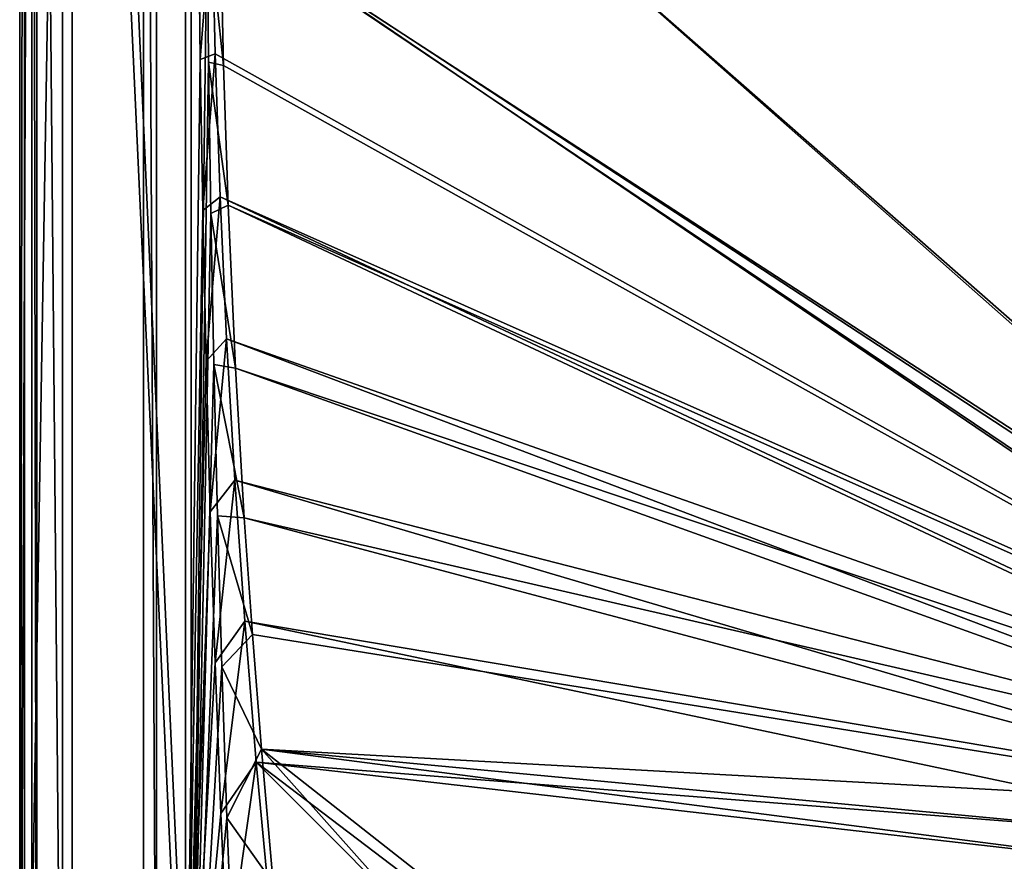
# Model space of a CAD drawing. Header units: metres. Extents: x -904 to 0, y -908 to 0.
# Tile 10 of 158: x -904 to -601, y -739 to -480. Entities that reach past the tile are written whole.
import ezdxf

# ---------------------------------------------------------------- set-up
doc = ezdxf.new("R2010")
doc.units = ezdxf.units.M

msp = doc.modelspace()

# ---------------------------------------------------------------- linework, layer by layer
at = {"layer": 'top01'}
for points in [[(-861.852783, -55.819561, 164.559708), (-861.852783, -848.81958, 164.559708), (-865.852783, -55.819561, 164.559708)], [(-861.852783, -848.81958, 164.559708), (-865.852783, -848.81958, 164.559708), (-865.852783, -55.819561, 164.559708)], [(-861.852783, -55.819561, 2061.559814), (-865.852783, -55.819561, 2061.559814), (-861.852783, -848.81958, 2061.559814)], [(-865.852783, -55.819561, 2061.559814), (-865.852783, -848.81958, 2061.559814), (-861.852783, -848.81958, 2061.559814)], [(-865.852783, -55.819561, 2061.559814), (-865.852783, -55.819561, 164.559708), (-865.852783, -848.81958, 2061.559814)], [(-865.852783, -55.819561, 164.559708), (-865.852783, -848.81958, 164.559708), (-865.852783, -848.81958, 2061.559814)], [(-861.852783, -848.81958, 2061.559814), (-861.852783, -848.81958, 164.559708), (-861.852783, -55.819561, 2061.559814)], [(-861.852783, -848.81958, 164.559708), (-861.852783, -55.819561, 164.559708), (-861.852783, -55.819561, 2061.559814)]]:
    msp.add_3dface(points, dxfattribs=at)
at = {"layer": 'top0123458'}
for points in [[(-904.0047, 0), (-904.0047, -904.007874), (-902.477478, -1.527202, 175)], [(-900.269531, -3.735142), (-904.0047, -904.007874), (-904.0047, 0)], [(-904.0047, -904.007874), (-902.477478, -902.480652, 175), (-902.477478, -1.527202, 175)], [(-902.477478, -1.527202, 175), (-902.477478, -902.480652, 175), (-887.808289, -21.156561, 175)], [(-900.269531, -3.735142), (-900.269531, -900.272766), (-904.0047, -904.007874)], [(-900.269531, -900.272766), (-900.269531, -3.735142), (-898.768494, -898.771729, 172)], [(-900.269531, -3.735142), (-898.768494, -5.236164, 172), (-898.768494, -898.771729, 172)], [(-890.808289, -21.156561, 172), (-890.808289, -882.851196, 172), (-898.768494, -5.236164, 172)], [(-898.768494, -5.236164, 172), (-890.808289, -882.851196, 172), (-898.768494, -898.771729, 172)], [(-887.808289, -21.156561, 175), (-902.477478, -902.480652, 175), (-887.808289, -882.851196, 175)], [(-852.997375, -65.933052, 160.059708), (-852.997375, -838.075195, 160.059708), (-890.808289, -21.156561, 160.059708)], [(-890.808289, -21.156561, 160.059708), (-852.997375, -838.075195, 160.059708), (-890.808289, -882.851196, 160.059708)], [(-890.808289, -21.156561, 172), (-890.808289, -21.156561, 160.059708), (-890.808289, -882.851196, 172)], [(-890.808289, -21.156561, 160.059708), (-890.808289, -882.851196, 160.059708), (-890.808289, -882.851196, 172)], [(-887.808289, -882.851196, 175), (-887.808289, -882.851196, 163.059708), (-887.808289, -21.156561, 175)], [(-887.808289, -882.851196, 163.059708), (-887.808289, -21.156561, 163.059708), (-887.808289, -21.156561, 175)], [(-887.808289, -882.851196, 163.059708), (-851.22168, -839.286743, 163.059708), (-887.808289, -21.156561, 163.059708)], [(-851.22168, -839.286743, 163.059708), (-851.196777, -65.135635, 163.059708), (-887.808289, -21.156561, 163.059708)], [(-848.941895, -445.726074, 136.931274), (-848.4375, -492.117371, 136.350708), (-852.997375, -65.933052, 160.059708)], [(-852.997375, -65.933052, 160.059708), (-848.4375, -492.117371, 136.350708), (-852.997375, -838.075195, 160.059708)], [(-851.22168, -839.286743, 163.059708), (-846.315063, -446.429077, 139.342911), (-851.196777, -65.135635, 163.059708)], [(-845.314697, -356.196716, 116.153923), (-532.85614, -69.952972, 123.649483), (-452.00235, -701.143799, 107.12117)], [(-533.121887, -71.79866, 126.60218), (-842.808655, -357.886719, 119.110703), (-452.00235, -703.006531, 110.073418)], [(-844.886475, -445.980347, 113.802856), (-845.314697, -356.196716, 116.153923), (-452.00235, -701.143799, 107.12117)], [(-842.808655, -357.886719, 119.110703), (-842.345337, -447.27713, 116.769928), (-452.00235, -703.006531, 110.073418)], [(-845.858337, -492.946259, 138.861801), (-846.315063, -446.429077, 139.342911), (-851.22168, -839.286743, 163.059708)], [(-848.4375, -492.117371, 136.350708), (-848.941895, -445.726074, 136.931274), (-844.886475, -445.980347, 113.802856)], [(-843.877563, -490.322754, 112.641716), (-848.4375, -492.117371, 136.350708), (-844.886475, -445.980347, 113.802856)], [(-845.858337, -492.946259, 138.861801), (-841.302734, -493.934692, 115.548157), (-846.315063, -446.429077, 139.342911)], [(-841.302734, -493.934692, 115.548157), (-842.345337, -447.27713, 116.769928), (-846.315063, -446.429077, 139.342911)], [(-464.463654, -702.286743, 107.09124), (-843.877563, -490.322754, 112.641716), (-844.886475, -445.980347, 113.802856)], [(-464.463654, -702.286743, 107.09124), (-844.886475, -445.980347, 113.802856), (-452.00235, -701.143799, 107.12117)], [(-452.00235, -703.006531, 110.073418), (-842.345337, -447.27713, 116.769928), (-464.138885, -704.11969, 110.044273)], [(-842.345337, -447.27713, 116.769928), (-841.302734, -493.934692, 115.548157), (-464.138885, -704.11969, 110.044273)], [(-847.676453, -538.515747, 135.774841), (-848.4375, -492.117371, 136.350708), (-843.877563, -490.322754, 112.641716)], [(-842.35553, -534.305054, 111.489998), (-847.676453, -538.515747, 135.774841), (-843.877563, -490.322754, 112.641716)], [(-842.35553, -534.305054, 111.489998), (-843.877563, -490.322754, 112.641716), (-464.463654, -702.286743, 107.09124)], [(-848.4375, -492.117371, 136.350708), (-847.676453, -538.515747, 135.774841), (-852.997375, -838.075195, 160.059708)], [(-845.174438, -539.458984, 138.414886), (-845.858337, -492.946259, 138.861801), (-851.22168, -839.286743, 163.059708)], [(-845.174438, -539.458984, 138.414886), (-839.851379, -536.933594, 114.422195), (-845.858337, -492.946259, 138.861801)], [(-839.851379, -536.933594, 114.422195), (-841.302734, -493.934692, 115.548157), (-845.858337, -492.946259, 138.861801)], [(-464.138885, -704.11969, 110.044273), (-841.302734, -493.934692, 115.548157), (-839.851379, -536.933594, 114.422195)], [(-846.663086, -584.9151, 135.202789), (-847.676453, -538.515747, 135.774841), (-842.35553, -534.305054, 111.489998)], [(-840.328796, -577.997498, 110.345871), (-846.663086, -584.9151, 135.202789), (-842.35553, -534.305054, 111.489998)], [(-840.328796, -577.997498, 110.345871), (-842.35553, -534.305054, 111.489998), (-477.209106, -705.950073, 106.995316)], [(-477.209106, -705.950073, 106.995316), (-842.35553, -534.305054, 111.489998), (-464.463654, -702.286743, 107.09124)], [(-852.997375, -838.075195, 160.059708), (-847.676453, -538.515747, 135.774841), (-846.663086, -584.9151, 135.202789)], [(-837.556519, -587.110596, 113.108261), (-839.851379, -536.933594, 114.422195), (-845.174438, -539.458984, 138.414886)], [(-464.138885, -704.11969, 110.044273), (-839.851379, -536.933594, 114.422195), (-476.552124, -707.6875, 109.950844)], [(-839.851379, -536.933594, 114.422195), (-837.556519, -587.110596, 113.108261), (-476.552124, -707.6875, 109.950844)], [(-845.174438, -539.458984, 138.414886), (-851.22168, -839.286743, 163.059708), (-844.269592, -585.965393, 137.99733)], [(-844.269592, -585.965393, 137.99733), (-837.556519, -587.110596, 113.108261), (-845.174438, -539.458984, 138.414886)], [(-845.398865, -631.308167, 134.633224), (-846.663086, -584.9151, 135.202789), (-840.328796, -577.997498, 110.345871)], [(-837.800415, -621.498779, 109.206749), (-845.398865, -631.308167, 134.633224), (-840.328796, -577.997498, 110.345871)], [(-837.800415, -621.498779, 109.206749), (-840.328796, -577.997498, 110.345871), (-488.128265, -711.444336, 106.85144)], [(-488.128265, -711.444336, 106.85144), (-840.328796, -577.997498, 110.345871), (-477.209106, -705.950073, 106.995316)], [(-846.663086, -584.9151, 135.202789), (-845.398865, -631.308167, 134.633224), (-852.997375, -838.075195, 160.059708)], [(-851.22168, -839.286743, 163.059708), (-843.146301, -632.463501, 137.603348), (-844.269592, -585.965393, 137.99733)], [(-843.146301, -632.463501, 137.603348), (-834.878845, -633.07135, 111.904739), (-844.269592, -585.965393, 137.99733)], [(-834.878845, -633.07135, 111.904739), (-837.556519, -587.110596, 113.108261), (-844.269592, -585.965393, 137.99733)], [(-476.552124, -707.6875, 109.950844), (-837.556519, -587.110596, 113.108261), (-487.187408, -713.039001, 109.810707)], [(-837.556519, -587.110596, 113.108261), (-834.878845, -633.07135, 111.904739), (-487.187408, -713.039001, 109.810707)], [(-843.882751, -677.687317, 134.064804), (-845.398865, -631.308167, 134.633224), (-837.800415, -621.498779, 109.206749)], [(-834.768188, -664.913208, 108.069901), (-843.882751, -677.687317, 134.064804), (-837.800415, -621.498779, 109.206749)], [(-834.768188, -664.913208, 108.069901), (-837.800415, -621.498779, 109.206749), (-500.425354, -721.194397, 106.596123)], [(-500.425354, -721.194397, 106.596123), (-837.800415, -621.498779, 109.206749), (-488.128265, -711.444336, 106.85144)], [(-845.398865, -631.308167, 134.633224), (-843.882751, -677.687317, 134.064804), (-852.997375, -838.075195, 160.059708)], [(-841.805481, -678.951477, 137.226837), (-843.146301, -632.463501, 137.603348), (-851.22168, -839.286743, 163.059708)], [(-841.805481, -678.951477, 137.226837), (-832.396545, -669.006836, 110.96373), (-843.146301, -632.463501, 137.603348)], [(-832.396545, -669.006836, 110.96373), (-834.878845, -633.07135, 111.904739), (-843.146301, -632.463501, 137.603348)], [(-487.187408, -713.039001, 109.810707), (-834.878845, -633.07135, 111.904739), (-499.1633, -722.534546, 109.562057)], [(-834.878845, -633.07135, 111.904739), (-832.396545, -669.006836, 110.96373), (-499.1633, -722.534546, 109.562057)], [(-842.111816, -724.045715, 133.496368), (-843.882751, -677.687317, 134.064804), (-834.768188, -664.913208, 108.069901)], [(-831.226318, -708.327942, 106.933044), (-842.111816, -724.045715, 133.496368), (-834.768188, -664.913208, 108.069901)], [(-831.226318, -708.327942, 106.933044), (-834.768188, -664.913208, 108.069901), (-510.178772, -733.487244, 106.274223)], [(-510.178772, -733.487244, 106.274223), (-834.768188, -664.913208, 108.069901), (-500.425354, -721.194397, 106.596123)], [(-841.805481, -678.951477, 137.226837), (-829.628296, -704.232666, 110.041313), (-832.396545, -669.006836, 110.96373)], [(-499.1633, -722.534546, 109.562057), (-832.396545, -669.006836, 110.96373), (-829.628296, -704.232666, 110.041313)], [(-852.997375, -838.075195, 160.059708), (-843.882751, -677.687317, 134.064804), (-842.111816, -724.045715, 133.496368)], [(-851.22168, -839.286743, 163.059708), (-840.244751, -725.427124, 136.861481), (-841.805481, -678.951477, 137.226837)], [(-840.244751, -725.427124, 136.861481), (-829.628296, -704.232666, 110.041313), (-841.805481, -678.951477, 137.226837)], [(-825.9552, -745.53772, 108.959702), (-829.628296, -704.232666, 110.041313), (-840.244751, -725.427124, 136.861481)], [(-514.015442, -745.137939, 108.970169), (-829.628296, -704.232666, 110.041313), (-667.533325, -831.673218, 106.704163)], [(-667.533325, -831.673218, 106.704163), (-829.628296, -704.232666, 110.041313), (-719.769287, -827.59198, 106.811035)], [(-829.628296, -704.232666, 110.041313), (-825.9552, -745.53772, 108.959702), (-719.769287, -827.59198, 106.811035)], [(-514.015442, -745.137939, 108.970169), (-508.662079, -734.506348, 109.248566), (-829.628296, -704.232666, 110.041313)], [(-508.662079, -734.506348, 109.248566), (-499.1633, -722.534546, 109.562057), (-829.628296, -704.232666, 110.041313)], [(-840.083008, -770.377747, 132.927322), (-842.111816, -724.045715, 133.496368), (-831.226318, -708.327942, 106.933044)], [(-827.168579, -751.790588, 105.794937), (-840.083008, -770.377747, 132.927322), (-831.226318, -708.327942, 106.933044)], [(-515.674927, -744.40271, 105.988396), (-665.823181, -833.867004, 103.645691), (-831.226318, -708.327942, 106.933044)], [(-665.823181, -833.867004, 103.645691), (-709.303772, -830.411316, 103.736183), (-831.226318, -708.327942, 106.933044)], [(-831.226318, -708.327942, 106.933044), (-709.303772, -830.411316, 103.736183), (-827.168579, -751.790588, 105.794937)], [(-515.674927, -744.40271, 105.988396), (-831.226318, -708.327942, 106.933044), (-510.178772, -733.487244, 106.274223)], [(-852.997375, -838.075195, 160.059708), (-842.111816, -724.045715, 133.496368), (-840.083008, -770.377747, 132.927322)], [(-838.46106, -771.888306, 136.501175), (-840.244751, -725.427124, 136.861481), (-851.22168, -839.286743, 163.059708)], [(-838.46106, -771.888306, 136.501175), (-825.9552, -745.53772, 108.959702), (-840.244751, -725.427124, 136.861481)]]:
    msp.add_3dface(points, dxfattribs=at)

doc.saveas('drawing.dxf')
